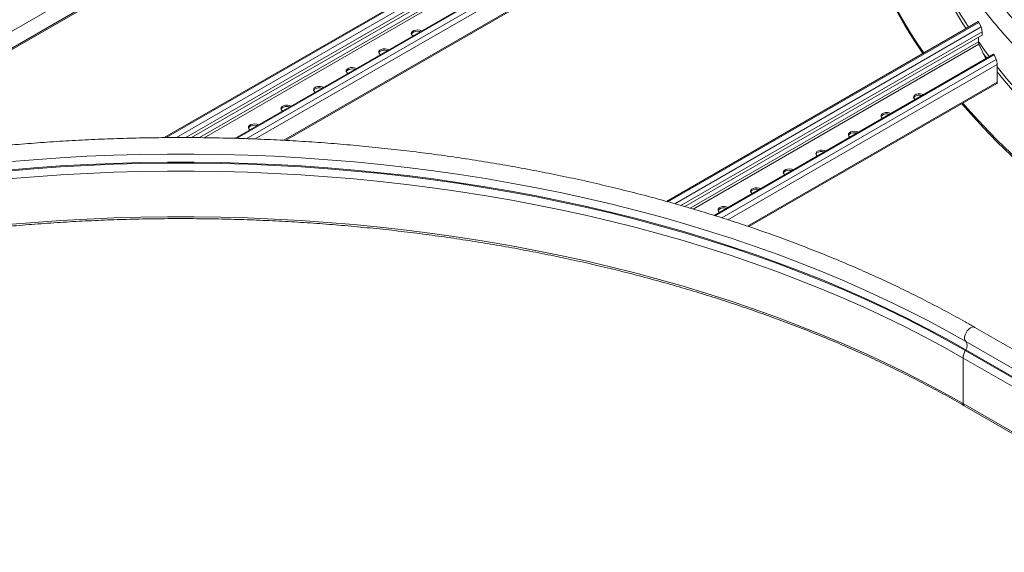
# Model space of a CAD drawing. Header units: millimetres. Extents: x 16 to 6312, y -8659 to -420.
# Tile 53 of 73: x 1524 to 2058, y -2914 to -2624. Entities that reach past the tile are written whole.
import ezdxf

# ---------------------------------------------------------------- set-up
doc = ezdxf.new("R2010")
doc.units = ezdxf.units.MM

msp = doc.modelspace()

# ---------------------------------------------------------------- linework, layer by layer
at = {"color": 8, "linetype": 'Continuous', "lineweight": 15}
for p, q in [((1369.21, -2717.34), (2041.72, -2329.11)), ((1395.84, -2711.11), (2030.85, -2344.53)), ((1603.03, -2688.46), (1983.52, -2468.8)), ((1608.62, -2688.41), (1984.69, -2471.31)), ((1613.68, -2688.43), (1985.23, -2473.94)), ((1621.03, -2688.46), (1983.25, -2479.36)), ((1623.55, -2688.48), (1983.52, -2480.67)), ((1641.22, -2688.86), (1991.27, -2486.78)), ((1646.45, -2689.02), (1991.55, -2489.8)), ((1651.27, -2689.18), (1991.82, -2492.58)), ((1666.78, -2689.9), (1992.95, -2501.6)), ((1875.09, -2723.25), (2043.79, -2625.87)), ((1878.82, -2724.29), (2044.95, -2628.38)), ((1882.21, -2725.27), (2045.49, -2631.01)), ((1887.14, -2726.7), (2043.52, -2636.42)), ((1888.84, -2727.19), (2043.79, -2637.74)), ((2046.12, -2642.77), (2047.99, -2645.29)), ((1900.83, -2730.84), (2052.01, -2643.57)), ((1904.4, -2731.97), (2053.17, -2646.08)), ((1907.66, -2733.03), (2053.71, -2648.71)), ((1918.32, -2736.54), (2053.71, -2658.38))]:
    msp.add_line(p, q, dxfattribs=at)
at = {"color": 7, "linetype": 'Continuous', "lineweight": 15}
for p, q in [((1398.08, -2710.63), (2030.03, -2345.81)), ((1983.14, -2468.41), (1601.96, -2688.46)), ((1616.77, -2688.44), (1985.23, -2475.74)), ((1991.36, -2486.12), (1640.22, -2688.83)), ((1667.73, -2689.95), (1993.03, -2502.16)), ((2043.41, -2625.48), (1874.38, -2723.06)), ((2043.79, -2625.87), (2044.95, -2628.38)), ((2045.49, -2631.01), (2045.49, -2632.8)), ((1884.28, -2725.87), (2045.49, -2632.8)), ((2043.52, -2636.42), (2043.52, -2633.94)), ((2047.44, -2645.6), (2043.79, -2637.74)), ((2051.63, -2643.18), (1900.14, -2730.63)), ((2052.01, -2643.57), (2053.17, -2646.08)), ((2053.71, -2648.71), (2053.71, -2658.38)), ((1918.98, -2736.77), (2053.55, -2659.08)), ((2179.38, -2871.02), (2041.5, -2791.42)), ((2036.75, -2799.17), (2174.63, -2878.76)), ((2035.21, -2808.06), (2035.21, -2832.83)), ((2035.21, -2808.06), (2173.1, -2887.66)), ((2036.62, -2803.57), (2036.38, -2804.01)), ((2036.38, -2804.01), (2174.26, -2883.61)), ((2036.62, -2803.57), (2174.51, -2883.17)), ((2035.21, -2832.83), (2173.1, -2912.43)), ((2035.71, -2833.93), (2173.59, -2913.53))]:
    msp.add_line(p, q, dxfattribs=at)
at = {"color": 7, "linetype": 'Continuous', "lineweight": 15, "flags": 128}
for points in [[(1969.04, -2516.01), (1969.07, -2516.91), (1969.61, -2525.59), (1970.51, -2534.26), (1971.76, -2542.91), (1973.37, -2551.54), (1975.33, -2560.15), (1977.65, -2568.73), (1980.32, -2577.28), (1983.34, -2585.78), (1986.71, -2594.24), (1990.43, -2602.66), (1994.5, -2611.02), (1998.91, -2619.32), (2003.66, -2627.56), (2008.74, -2635.73), (2013.44, -2642.78)], [(1969.08, -2515.99), (1969.61, -2524.61), (1970.51, -2533.28), (1971.76, -2541.93), (1973.37, -2550.56), (1975.33, -2559.17), (1977.65, -2567.75), (1980.32, -2576.3), (1983.34, -2584.8), (1986.71, -2593.26), (1990.43, -2601.68), (1994.5, -2610.04), (1998.91, -2618.34), (2003.66, -2626.58), (2008.74, -2634.75), (2013.92, -2642.5)], [(1741.33, -2630.46), (1740.58, -2630.18), (1739.49, -2630.01), (1738.37, -2630.06), (1737.35, -2630.34), (1736.55, -2630.8), (1736.07, -2631.39), (1735.97, -2632.04), (1736.26, -2632.67), (1736.75, -2633.1)], [(1736.02, -2632.24), (1736.07, -2632.13), (1736.55, -2631.54), (1737.35, -2631.07), (1738.37, -2630.8), (1739.49, -2630.74), (1740.56, -2630.9)], [(1723.66, -2640.66), (1722.91, -2640.38), (1721.81, -2640.21), (1720.69, -2640.27), (1719.67, -2640.54), (1718.87, -2641.01), (1718.39, -2641.6), (1718.29, -2642.25), (1718.59, -2642.87), (1719.07, -2643.31)], [(1718.34, -2642.45), (1718.39, -2642.33), (1718.87, -2641.74), (1719.67, -2641.28), (1720.69, -2641), (1721.81, -2640.95), (1722.88, -2641.11)], [(1705.98, -2650.87), (1705.23, -2650.59), (1704.14, -2650.42), (1703.01, -2650.47), (1701.99, -2650.75), (1701.19, -2651.21), (1700.71, -2651.8), (1700.62, -2652.45), (1700.91, -2653.08), (1701.39, -2653.51)], [(1700.67, -2652.65), (1700.71, -2652.54), (1701.19, -2651.95), (1701.99, -2651.48), (1703.01, -2651.21), (1704.14, -2651.15), (1705.2, -2651.31)], [(1688.3, -2661.07), (1687.55, -2660.79), (1686.46, -2660.62), (1685.34, -2660.68), (1684.31, -2660.96), (1683.51, -2661.42), (1683.04, -2662.01), (1682.94, -2662.66), (1683.23, -2663.28), (1683.72, -2663.72)], [(1682.99, -2662.86), (1683.04, -2662.74), (1683.51, -2662.15), (1684.31, -2661.69), (1685.34, -2661.41), (1686.46, -2661.36), (1687.52, -2661.52)], [(2013.73, -2665.06), (2012.98, -2664.78), (2011.89, -2664.61), (2010.76, -2664.67), (2009.74, -2664.94), (2008.94, -2665.41), (2008.47, -2666), (2008.37, -2666.64), (2008.66, -2667.27), (2009.15, -2667.71)], [(2012.95, -2665.51), (2011.89, -2665.35), (2010.76, -2665.4), (2009.74, -2665.68), (2008.94, -2666.14), (2008.47, -2666.73), (2008.42, -2666.85)], [(2035.05, -2669.76), (2039.15, -2674.43), (2046.2, -2682.1), (2053.57, -2689.67), (2061.24, -2697.14), (2069.22, -2704.5), (2077.51, -2711.75), (2086.08, -2718.88), (2094.95, -2725.89), (2104.11, -2732.78), (2113.55, -2739.54), (2123.26, -2746.17), (2133.25, -2752.67), (2143.5, -2759.02), (2150.91, -2763.44)], [(1670.62, -2671.28), (1669.87, -2671), (1668.78, -2670.83), (1667.66, -2670.88), (1666.63, -2671.16), (1665.84, -2671.62), (1665.36, -2672.21), (1665.26, -2672.86), (1665.55, -2673.49), (1666.04, -2673.92)], [(1665.31, -2673.06), (1665.36, -2672.95), (1665.84, -2672.36), (1666.63, -2671.9), (1667.66, -2671.62), (1668.78, -2671.56), (1669.85, -2671.72)], [(1996.05, -2675.27), (1995.3, -2674.99), (1994.21, -2674.82), (1993.09, -2674.87), (1992.06, -2675.15), (1991.27, -2675.61), (1990.79, -2676.2), (1990.69, -2676.85), (1990.98, -2677.48), (1991.47, -2677.91)], [(2034.49, -2670.08), (2039.15, -2675.41), (2046.2, -2683.08), (2053.57, -2690.65), (2061.24, -2698.12), (2069.22, -2705.48), (2077.51, -2712.73), (2086.08, -2719.86), (2094.95, -2726.87), (2104.11, -2733.76), (2113.55, -2740.52), (2123.26, -2747.15), (2133.25, -2753.65), (2143.5, -2760), (2150.07, -2763.92)], [(1995.28, -2675.71), (1994.21, -2675.55), (1993.09, -2675.61), (1992.06, -2675.88), (1991.27, -2676.35), (1990.79, -2676.94), (1990.74, -2677.05)], [(1652.94, -2681.48), (1652.19, -2681.2), (1651.1, -2681.03), (1649.98, -2681.09), (1648.96, -2681.37), (1648.16, -2681.83), (1647.68, -2682.42), (1647.58, -2683.07), (1647.88, -2683.7), (1648.36, -2684.13)], [(1647.63, -2683.27), (1647.68, -2683.15), (1648.16, -2682.56), (1648.96, -2682.1), (1649.98, -2681.82), (1651.1, -2681.77), (1652.17, -2681.93)], [(1978.37, -2685.47), (1977.62, -2685.19), (1976.53, -2685.02), (1975.41, -2685.08), (1974.39, -2685.35), (1973.59, -2685.82), (1973.11, -2686.41), (1973.01, -2687.06), (1973.31, -2687.68), (1973.79, -2688.12)], [(1977.6, -2685.92), (1976.53, -2685.76), (1975.41, -2685.81), (1974.39, -2686.09), (1973.59, -2686.55), (1973.11, -2687.14), (1973.06, -2687.26)], [(1960.7, -2695.68), (1959.95, -2695.4), (1958.86, -2695.23), (1957.73, -2695.28), (1956.71, -2695.56), (1955.91, -2696.02), (1955.43, -2696.61), (1955.34, -2697.26), (1955.63, -2697.89), (1956.11, -2698.32)], [(1959.92, -2696.12), (1958.86, -2695.96), (1957.73, -2696.02), (1956.71, -2696.29), (1955.91, -2696.76), (1955.43, -2697.35), (1955.39, -2697.46)], [(2036.75, -2799.17), (2026.33, -2793.3), (2015.68, -2787.58), (2004.79, -2782.01), (1993.66, -2776.59), (1982.32, -2771.33), (1970.76, -2766.23), (1958.98, -2761.29), (1947.01, -2756.52), (1934.83, -2751.91), (1922.47, -2747.48), (1909.93, -2743.22), (1897.21, -2739.14), (1884.33, -2735.24), (1871.28, -2731.51), (1858.09, -2727.97), (1844.74, -2724.62), (1831.27, -2721.45), (1817.66, -2718.47), (1803.93, -2715.68), (1790.09, -2713.09), (1776.15, -2710.69), (1762.11, -2708.48), (1747.98, -2706.47), (1733.77, -2704.66), (1719.49, -2703.04), (1705.15, -2701.63), (1690.75, -2700.41), (1676.3, -2699.4), (1661.82, -2698.59), (1647.3, -2697.98), (1632.77, -2697.58), (1618.22, -2697.37), (1603.67, -2697.37), (1589.12, -2697.58), (1574.59, -2697.98), (1560.07, -2698.59), (1545.59, -2699.4), (1531.14, -2700.41), (1516.75, -2701.63)], [(2036.62, -2803.57), (2026.21, -2797.71), (2015.56, -2791.99), (2004.67, -2786.42), (1993.55, -2781), (1982.21, -2775.74), (1970.65, -2770.65), (1958.88, -2765.71), (1946.91, -2760.94), (1934.74, -2756.34), (1922.38, -2751.91), (1909.84, -2747.65), (1897.13, -2743.57), (1884.25, -2739.66), (1871.21, -2735.94), (1858.01, -2732.4), (1844.68, -2729.05), (1831.2, -2725.88), (1817.6, -2722.9), (1803.88, -2720.12), (1790.04, -2717.52), (1776.1, -2715.12), (1762.06, -2712.91), (1747.94, -2710.9), (1733.74, -2709.09), (1719.46, -2707.48), (1705.12, -2706.06), (1690.72, -2704.85), (1676.28, -2703.84), (1661.8, -2703.03), (1647.29, -2702.42), (1632.76, -2702.01), (1618.22, -2701.81), (1603.67, -2701.81), (1589.13, -2702.01), (1574.6, -2702.42), (1560.09, -2703.03), (1545.61, -2703.84), (1531.17, -2704.85), (1516.77, -2706.06)], [(2036.38, -2804.01), (2025.97, -2798.15), (2015.33, -2792.43), (2004.44, -2786.87), (1993.33, -2781.45), (1982, -2776.2), (1970.44, -2771.1), (1958.68, -2766.17), (1946.71, -2761.4), (1934.55, -2756.8), (1922.2, -2752.37), (1909.67, -2748.12), (1896.96, -2744.04), (1884.09, -2740.14), (1871.06, -2736.42), (1857.87, -2732.88), (1844.54, -2729.53), (1831.08, -2726.36), (1817.48, -2723.39), (1803.77, -2720.6), (1789.94, -2718.01), (1776.01, -2715.61), (1761.98, -2713.4), (1747.86, -2711.39), (1733.67, -2709.58), (1719.4, -2707.97), (1705.07, -2706.56), (1690.68, -2705.34), (1676.25, -2704.33), (1661.77, -2703.52), (1647.27, -2702.91), (1632.75, -2702.51), (1618.22, -2702.31), (1603.68, -2702.31), (1589.14, -2702.51), (1574.62, -2702.91), (1560.12, -2703.52), (1545.65, -2704.33), (1531.21, -2705.34), (1516.83, -2706.56)], [(2035.21, -2808.06), (2024.83, -2802.21), (2014.22, -2796.51), (2003.36, -2790.96), (1992.28, -2785.56), (1980.98, -2780.32), (1969.46, -2775.24), (1957.73, -2770.32), (1945.79, -2765.56), (1933.67, -2760.98), (1921.35, -2756.56), (1908.85, -2752.32), (1896.18, -2748.25), (1883.34, -2744.36), (1870.34, -2740.65), (1857.19, -2737.12), (1843.9, -2733.78), (1830.47, -2730.62), (1816.92, -2727.66), (1803.24, -2724.88), (1789.45, -2722.29), (1775.55, -2719.9), (1761.56, -2717.7), (1747.49, -2715.7), (1733.33, -2713.89), (1719.1, -2712.28), (1704.81, -2710.87), (1690.46, -2709.66), (1676.07, -2708.65), (1661.63, -2707.85), (1647.17, -2707.24), (1632.69, -2706.84), (1618.2, -2706.63), (1603.7, -2706.63), (1589.2, -2706.84), (1574.72, -2707.24), (1560.26, -2707.85), (1545.83, -2708.65), (1531.43, -2709.66), (1517.09, -2710.87)], [(1943.02, -2705.88), (1942.27, -2705.6), (1941.18, -2705.43), (1940.05, -2705.49), (1939.03, -2705.76), (1938.23, -2706.23), (1937.76, -2706.82), (1937.66, -2707.47), (1937.95, -2708.09), (1938.44, -2708.53)], [(1942.24, -2706.33), (1941.18, -2706.17), (1940.05, -2706.22), (1939.03, -2706.5), (1938.23, -2706.96), (1937.76, -2707.55), (1937.71, -2707.67)], [(1925.34, -2716.09), (1924.59, -2715.81), (1923.5, -2715.64), (1922.38, -2715.69), (1921.35, -2715.97), (1920.56, -2716.43), (1920.08, -2717.02), (1919.98, -2717.67), (1920.27, -2718.3), (1920.76, -2718.73)], [(1924.57, -2716.53), (1923.5, -2716.37), (1922.38, -2716.43), (1921.35, -2716.7), (1920.56, -2717.17), (1920.08, -2717.76), (1920.03, -2717.87)], [(1907.66, -2726.29), (1906.91, -2726.01), (1905.82, -2725.84), (1904.7, -2725.9), (1903.68, -2726.18), (1902.88, -2726.64), (1902.4, -2727.23), (1902.3, -2727.88), (1902.59, -2728.5), (1903.08, -2728.94)], [(1906.89, -2726.74), (1905.82, -2726.58), (1904.7, -2726.63), (1903.68, -2726.91), (1902.88, -2727.37), (1902.4, -2727.96), (1902.35, -2728.08)], [(2035.21, -2832.83), (2024.83, -2826.99), (2014.22, -2821.28), (2003.36, -2815.73), (1992.28, -2810.34), (1980.98, -2805.1), (1969.46, -2800.01), (1957.73, -2795.09), (1945.79, -2790.34), (1933.67, -2785.75), (1921.35, -2781.34), (1908.85, -2777.09), (1896.18, -2773.02), (1883.34, -2769.13), (1870.34, -2765.42), (1857.19, -2761.9), (1843.9, -2758.55), (1830.47, -2755.4), (1816.92, -2752.43), (1803.24, -2749.65), (1789.45, -2747.07), (1775.55, -2744.67), (1761.56, -2742.47), (1747.49, -2740.47), (1733.33, -2738.66), (1719.1, -2737.06), (1704.81, -2735.65), (1690.46, -2734.44), (1676.07, -2733.43), (1661.63, -2732.62), (1647.17, -2732.01), (1632.69, -2731.61), (1618.2, -2731.41), (1603.7, -2731.41), (1589.2, -2731.61), (1574.72, -2732.01), (1560.26, -2732.62), (1545.83, -2733.43), (1531.43, -2734.44), (1517.09, -2735.65)]]:
    msp.add_lwpolyline(points, dxfattribs=at)
at = {"color": 8, "linetype": 'Continuous', "lineweight": 15, "flags": 128}
for points in [[(2000.28, -2534.01), (2000.65, -2536.63), (2002.05, -2544.99), (2003.81, -2553.33), (2005.91, -2561.65), (2008.36, -2569.93), (2011.16, -2578.18), (2014.3, -2586.39), (2017.79, -2594.55), (2021.61, -2602.65), (2025.77, -2610.71), (2030.27, -2618.7), (2035.1, -2626.63), (2036.81, -2629.29)], [(2043.52, -2636.35), (2046.86, -2641.02), (2049.41, -2644.46)], [(2053.71, -2650.04), (2058.78, -2656.31), (2065.22, -2663.83), (2071.97, -2671.26), (2079.03, -2678.59), (2086.4, -2685.82), (2094.07, -2692.94), (2102.03, -2699.96), (2110.28, -2706.86), (2118.82, -2713.65), (2127.64, -2720.31), (2136.74, -2726.85), (2146.11, -2733.26), (2155.74, -2739.54), (2165.64, -2745.68), (2173.54, -2750.38)], [(2053.71, -2652.69), (2057.7, -2657.59), (2064.15, -2665.13), (2070.92, -2672.57), (2077.99, -2679.91), (2085.37, -2687.16), (2093.05, -2694.3), (2101.03, -2701.33), (2109.3, -2708.24), (2117.86, -2715.04), (2126.7, -2721.72), (2135.81, -2728.27), (2145.2, -2734.69), (2154.85, -2740.98), (2164.77, -2747.14), (2171.84, -2751.35)], [(2041.5, -2791.42), (2040.88, -2791.22), (2040.06, -2791.29), (2039.16, -2791.68), (2038.27, -2792.36), (2037.46, -2793.27), (2036.78, -2794.35), (2036.3, -2795.5), (2036.04, -2796.65), (2036.03, -2797.69), (2036.28, -2798.55), (2036.75, -2799.17)], [(2035.21, -2832.83), (2035.24, -2833.2), (2035.34, -2833.51), (2035.5, -2833.76), (2035.71, -2833.93), (2035.71, -2833.93)]]:
    msp.add_lwpolyline(points, dxfattribs=at)
at = {"color": 8, "linetype": 'Continuous', "lineweight": 15}
msp.add_arc((2245, -2492.31), 247.6, 199.0303, 213.3636, dxfattribs=at)
at = {"color": 7, "linetype": 'Continuous', "lineweight": 15}
for centre, radius, start, end in [((2033.69, -2801.28), 3.72, 321.955, 34.7629), ((2043.79, -2808.34), 8.59, 149.7167, 178.1234)]:
    msp.add_arc(centre, radius, start, end, dxfattribs=at)
for centre, major_axis, start_param, end_param in [((2043.79, -2627.34), (-0.35, 1.87), 5.574608, 6.359925), ((2044.95, -2629.85), (-0.35, 1.87), 4.003812, 5.574608), ((2043.79, -2637), (-0.175, 0.935), 0.862219, 2.433016), ((2052.01, -2645.04), (-0.35, 1.87), 5.574608, 6.359925), ((2053.17, -2647.55), (-0.35, 1.87), 4.003812, 5.574608), ((2053.17, -2657.22), (-0.35, 1.87), 3.218333, 4.003812)]:
    msp.add_ellipse(centre, major_axis=major_axis, ratio=0.218403, start_param=start_param, end_param=end_param, dxfattribs=at)
for points, knots in [([(2170.34, -2219.94), (2168.62, -2220.94), (2163.63, -2223.84), (2155.53, -2228.75), (2146.14, -2234.7), (2136.98, -2240.77), (2128.06, -2246.96), (2119.39, -2253.27), (2110.97, -2259.7), (2102.8, -2266.23), (2094.89, -2272.87), (2087.24, -2279.62), (2079.86, -2286.47), (2072.75, -2293.41), (2065.91, -2300.45), (2059.35, -2307.58), (2053.08, -2314.79), (2047.09, -2322.09), (2041.38, -2329.47), (2035.97, -2336.91), (2030.85, -2344.43), (2026.03, -2352.02), (2021.51, -2359.67), (2017.29, -2367.37), (2013.37, -2375.13), (2009.76, -2382.94), (2006.46, -2390.8), (2003.46, -2398.69), (2000.78, -2406.63), (1998.41, -2414.59), (1996.35, -2422.58), (1994.61, -2430.6), (1993.18, -2438.64), (1992.07, -2446.69), (1991.27, -2454.76), (1990.78, -2462.83), (1990.62, -2470.9), (1990.77, -2478.98), (1991.23, -2487.05), (1992.01, -2495.11), (1993.11, -2503.16), (1994.52, -2511.19), (1996.25, -2519.2), (1998.28, -2527.19), (2000.63, -2535.15), (2003.3, -2543.08), (2006.27, -2550.96), (2009.55, -2558.81), (2013.14, -2566.62), (2017.03, -2574.37), (2021.23, -2582.07), (2025.73, -2589.72), (2030.52, -2597.3), (2035.62, -2604.82), (2041.01, -2612.27), (2046.69, -2619.64), (2052.65, -2626.94), (2058.91, -2634.15), (2065.44, -2641.28), (2072.26, -2648.32), (2079.34, -2655.27), (2086.7, -2662.12), (2094.33, -2668.88), (2102.22, -2675.52), (2110.37, -2682.07), (2118.77, -2688.5), (2127.42, -2694.81), (2136.32, -2701.01), (2145.45, -2707.09), (2154.83, -2713.05), (2163.15, -2718.11), (2168.38, -2721.15), (2170.34, -2722.3)], [0, 0, 0, 0, 0.007642, 0.022153, 0.036665, 0.051177, 0.065689, 0.080201, 0.094712, 0.109223, 0.123734, 0.138243, 0.152751, 0.167257, 0.181761, 0.196263, 0.210762, 0.225257, 0.239749, 0.254237, 0.268719, 0.283197, 0.297669, 0.312136, 0.326595, 0.341048, 0.355495, 0.369934, 0.384366, 0.398792, 0.41321, 0.427623, 0.44203, 0.456432, 0.470831, 0.485226, 0.499618, 0.51401, 0.528402, 0.542794, 0.557189, 0.571586, 0.585987, 0.600392, 0.614803, 0.62922, 0.643644, 0.658074, 0.67251, 0.686954, 0.701405, 0.715862, 0.730325, 0.744795, 0.75927, 0.77375, 0.788235, 0.802724, 0.817217, 0.831713, 0.846212, 0.860714, 0.875218, 0.889723, 0.90423, 0.918738, 0.933247, 0.947756, 0.962266, 0.976776, 0.991286, 1, 1, 1, 1]), ([(2174.89, -2714.42), (2173.2, -2713.43), (2168.28, -2710.57), (2160.31, -2705.74), (2151.06, -2699.88), (2142.05, -2693.91), (2133.28, -2687.82), (2124.76, -2681.62), (2116.49, -2675.3), (2108.47, -2668.89), (2100.72, -2662.37), (2093.22, -2655.75), (2085.99, -2649.04), (2079.03, -2642.23), (2072.35, -2635.34), (2065.94, -2628.36), (2059.81, -2621.3), (2053.96, -2614.17), (2048.4, -2606.96), (2043.13, -2599.68), (2038.15, -2592.33), (2033.46, -2584.92), (2029.07, -2577.45), (2024.98, -2569.93), (2021.18, -2562.35), (2017.69, -2554.73), (2014.51, -2547.06), (2011.63, -2539.35), (2009.06, -2531.61), (2006.8, -2523.83), (2004.85, -2516.02), (2003.21, -2508.19), (2001.89, -2500.34), (2000.87, -2492.47), (2000.18, -2484.59), (1999.8, -2476.7), (1999.73, -2468.8), (1999.98, -2460.91), (2000.55, -2453.02), (2001.43, -2445.14), (2002.63, -2437.28), (2004.14, -2429.43), (2005.96, -2421.6), (2008.1, -2413.8), (2010.55, -2406.04), (2013.3, -2398.3), (2016.37, -2390.61), (2019.74, -2382.96), (2023.41, -2375.36), (2027.39, -2367.8), (2031.66, -2360.3), (2036.23, -2352.86), (2041.1, -2345.48), (2046.26, -2338.17), (2051.71, -2330.93), (2057.45, -2323.75), (2063.48, -2316.66), (2069.38, -2310.06), (2073.41, -2305.86), (2075.23, -2303.96)], [0, 0, 0, 0, 0.0093, 0.026981, 0.044661, 0.062342, 0.080022, 0.097703, 0.115384, 0.133065, 0.150747, 0.16843, 0.186115, 0.203802, 0.22149, 0.239182, 0.256877, 0.274576, 0.292279, 0.309988, 0.327702, 0.345422, 0.363149, 0.380884, 0.398627, 0.416379, 0.434139, 0.451909, 0.469688, 0.487476, 0.505273, 0.523078, 0.540891, 0.558711, 0.576537, 0.594367, 0.6122, 0.630035, 0.647869, 0.665701, 0.68353, 0.701353, 0.719171, 0.736981, 0.754783, 0.772577, 0.790362, 0.808137, 0.825904, 0.843661, 0.86141, 0.879151, 0.896884, 0.91461, 0.93233, 0.950043, 0.967751, 0.985455, 1, 1, 1, 1]), ([(2041.5, -2791.42), (2039.76, -2790.43), (2034.73, -2787.54), (2026.24, -2782.87), (2015.95, -2777.46), (2005.44, -2772.18), (1994.74, -2767.04), (1983.83, -2762.05), (1972.74, -2757.2), (1961.45, -2752.5), (1949.99, -2747.95), (1938.35, -2743.55), (1926.54, -2739.31), (1914.57, -2735.23), (1902.45, -2731.31), (1890.17, -2727.54), (1877.75, -2723.94), (1865.19, -2720.51), (1852.5, -2717.24), (1839.68, -2714.14), (1826.75, -2711.21), (1813.7, -2708.45), (1800.56, -2705.87), (1787.31, -2703.45), (1773.97, -2701.22), (1760.55, -2699.16), (1747.05, -2697.27), (1733.48, -2695.57), (1719.85, -2694.05), (1706.16, -2692.7), (1692.42, -2691.54), (1678.65, -2690.55), (1664.83, -2689.75), (1650.99, -2689.13), (1637.13, -2688.7), (1623.25, -2688.45), (1609.37, -2688.37), (1595.49, -2688.49), (1581.61, -2688.78), (1567.75, -2689.26), (1553.92, -2689.92), (1540.11, -2690.76), (1526.34, -2691.79), (1512.62, -2692.99), (1498.94, -2694.38), (1485.32, -2695.94), (1471.77, -2697.69), (1458.29, -2699.61), (1444.88, -2701.71), (1431.57, -2703.99), (1418.34, -2706.44), (1405.22, -2709.06), (1392.2, -2711.86), (1379.29, -2714.83), (1366.5, -2717.97), (1353.84, -2721.27), (1341.31, -2724.75), (1328.92, -2728.38), (1316.68, -2732.18), (1304.59, -2736.14), (1292.65, -2740.26), (1280.88, -2744.54), (1269.28, -2748.97), (1257.86, -2753.55), (1246.62, -2758.29), (1235.57, -2763.17), (1224.71, -2768.2), (1214.05, -2773.36), (1203.59, -2778.67), (1193.35, -2784.12), (1185.66, -2788.4), (1181.38, -2790.86), (1180.39, -2791.42)], [0, 0, 0, 0, 0.007656, 0.022194, 0.036731, 0.051268, 0.065804, 0.08034, 0.094875, 0.10941, 0.123944, 0.138477, 0.15301, 0.167542, 0.182074, 0.196604, 0.211135, 0.225664, 0.240193, 0.254722, 0.26925, 0.283778, 0.298305, 0.312831, 0.327357, 0.341883, 0.356409, 0.370934, 0.385459, 0.399983, 0.414508, 0.429032, 0.443556, 0.45808, 0.472603, 0.487127, 0.501651, 0.516175, 0.530698, 0.545222, 0.559746, 0.57427, 0.588794, 0.603318, 0.617843, 0.632367, 0.646892, 0.661418, 0.675943, 0.69047, 0.704996, 0.719523, 0.73405, 0.748578, 0.763107, 0.777636, 0.792165, 0.806695, 0.821226, 0.835757, 0.850289, 0.864822, 0.879356, 0.89389, 0.908425, 0.92296, 0.937496, 0.952033, 0.966571, 0.981109, 0.995647, 1, 1, 1, 1]), ([(1186.19, -2833.93), (1187.9, -2832.95), (1192.86, -2830.11), (1201.24, -2825.5), (1211.39, -2820.15), (1221.77, -2814.95), (1232.34, -2809.87), (1243.12, -2804.94), (1254.09, -2800.15), (1265.24, -2795.51), (1276.58, -2791.02), (1288.1, -2786.68), (1299.78, -2782.49), (1311.63, -2778.45), (1323.64, -2774.58), (1335.8, -2770.86), (1348.11, -2767.3), (1360.55, -2763.91), (1373.13, -2760.68), (1385.83, -2757.62), (1398.65, -2754.73), (1411.58, -2752.01), (1424.62, -2749.46), (1437.75, -2747.08), (1450.98, -2744.88), (1464.29, -2742.85), (1477.68, -2741), (1491.14, -2739.33), (1504.66, -2737.83), (1518.24, -2736.52), (1531.86, -2735.38), (1545.53, -2734.43), (1559.23, -2733.65), (1572.96, -2733.06), (1586.71, -2732.65), (1600.48, -2732.42), (1614.25, -2732.37), (1628.01, -2732.51), (1641.77, -2732.82), (1655.51, -2733.32), (1669.23, -2734), (1682.92, -2734.86), (1696.57, -2735.9), (1710.17, -2737.13), (1723.73, -2738.53), (1737.22, -2740.11), (1750.64, -2741.87), (1764, -2743.8), (1777.27, -2745.92), (1790.45, -2748.2), (1803.54, -2750.66), (1816.53, -2753.29), (1829.41, -2756.1), (1842.17, -2759.07), (1854.81, -2762.21), (1867.33, -2765.52), (1879.7, -2768.99), (1891.94, -2772.62), (1904.03, -2776.42), (1915.96, -2780.37), (1927.73, -2784.48), (1939.34, -2788.74), (1950.77, -2793.16), (1962.02, -2797.72), (1973.09, -2802.43), (1983.97, -2807.29), (1994.65, -2812.29), (2005.13, -2817.43), (2015.39, -2822.7), (2025.62, -2828.19), (2032.29, -2831.99), (2035.71, -2833.93)], [0, 0, 0, 0, 0.007669, 0.022248, 0.036827, 0.051406, 0.065985, 0.080565, 0.095144, 0.109725, 0.124305, 0.138886, 0.153467, 0.168049, 0.182631, 0.197213, 0.211796, 0.226379, 0.240962, 0.255545, 0.270129, 0.284713, 0.299298, 0.313882, 0.328467, 0.343052, 0.357637, 0.372223, 0.386808, 0.401394, 0.41598, 0.430566, 0.445152, 0.459738, 0.474324, 0.48891, 0.503497, 0.518083, 0.532669, 0.547255, 0.561841, 0.576428, 0.591014, 0.605599, 0.620185, 0.634771, 0.649356, 0.663941, 0.678526, 0.693111, 0.707696, 0.72228, 0.736864, 0.751448, 0.766032, 0.780615, 0.795198, 0.809781, 0.824363, 0.838945, 0.853526, 0.868107, 0.882688, 0.897269, 0.911849, 0.926428, 0.941008, 0.955587, 0.970165, 0.984744, 1, 1, 1, 1])]:
    msp.add_open_spline(points, degree=3, knots=knots, dxfattribs=at)

doc.saveas('drawing.dxf')
